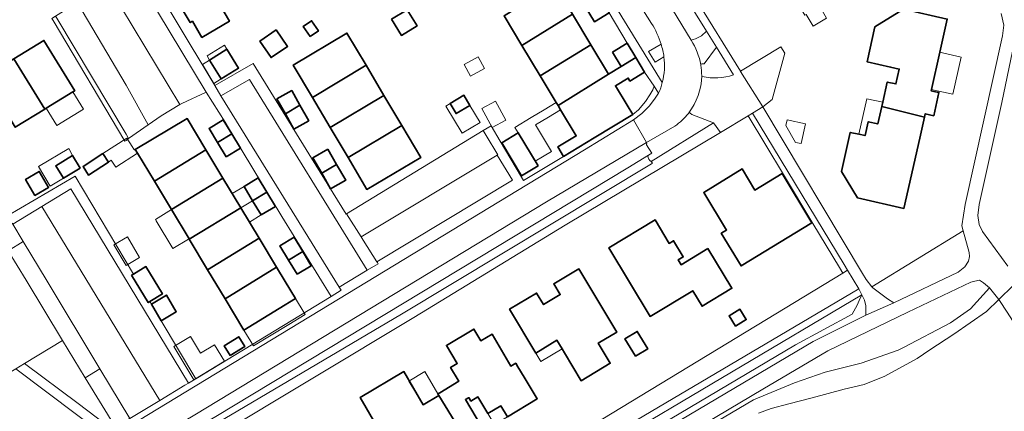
# Model space of a CAD drawing. Extents: x 147051 to 149075, y 463071 to 465537.
# Tile 95 of 229: x 147983 to 148138, y 464235 to 464296. Entities that reach past the tile are written whole.
import ezdxf

# ---------------------------------------------------------------- set-up
doc = ezdxf.new("R2010")
doc.units = 0
doc.header["$LTSCALE"] = 0.5
for name, color, linetype, lineweight in [('B-PV-GR-BEPLANTING_CULTUUR_BOSPLANTSOEN-GV', 252, 'CONTINUOUS', 18), ('B-PV-GR-BEPLANTING_CULTUUR_HEESTERS-GV', 252, 'CONTINUOUS', 18), ('B-PV-GR-STRUIK-GV', 252, 'CONTINUOUS', 13), ('B-PV-OG-BEBOUWING-GV', 6, 'CONTINUOUS', 35), ('B-PV-OG-BEBOUWING_LUIFEL-GV', 6, 'CONTINUOUS', 18), ('B-PV-OG-TERREIN_BEGROEID-GV', 252, 'CONTINUOUS', 18), ('B-PV-OG-TERREIN_ERF-GV', 252, 'CONTINUOUS', 18), ('B-PV-OG-WATER_SLOOT-GV', 252, 'CONTINUOUS', 18), ('B-PV-VH-GESLOTENVERHARDING-GV', 252, 'CONTINUOUS', 18), ('B-PV-VH-GESLOTENVERHARDING_ASFALT-GV', 252, 'CONTINUOUS', 18), ('B-PV-VH-OPENVERHARDING_BETONSTRAATSTEEN-GV', 252, 'CONTINUOUS', 18), ('B-PV-VH-OPENVERHARDING_TEGEL-GV', 252, 'CONTINUOUS', 18)]:
    doc.layers.add(name, color=color, linetype=linetype, lineweight=lineweight)

msp = doc.modelspace()

# ---------------------------------------------------------------- linework, layer by layer
at = {"layer": 'B-PV-GR-BEPLANTING_CULTUUR_BOSPLANTSOEN-GV', "flags": 128}
msp.add_lwpolyline([(148113.201, 464256.828), (148112.658, 464257.724), (148098.293, 464281.436), (148097.575, 464281.008), (148103.132, 464271.815), (148107.721, 464264.157), (148111.919, 464257.256), (148112.455, 464256.375)], close=True, dxfattribs=at)
for points in [[(148035.994, 464171.41), (148020.514, 464197.722), (148050.949, 464216.177), (148114.967, 464253.914), (148113.201, 464256.828), (148112.455, 464256.375), (148052.042, 464219.762), (148030.25, 464206.556), (148017.016, 464198.535), (148018.548, 464196.032), (148033.384, 464171.977)], [(148114.967, 464253.914), (148050.949, 464216.177)], [(148115.433, 464252.969), (148054.113, 464216.631)], [(148054.113, 464216.631), (148115.433, 464252.969)], [(148115.433, 464252.969), (148114.967, 464253.914)], [(148115.008, 464252.099), (148115.433, 464252.969)], [(148113.916, 464249.966), (148114.71, 464251.355)], [(148114.71, 464251.355), (148115.008, 464252.099)], [(148105.035, 464245.153), (148113.916, 464249.966)], [(148064.3, 464221.039), (148105.035, 464245.153)]]:
    msp.add_lwpolyline(points, dxfattribs=at)
at = {"layer": 'B-PV-GR-BEPLANTING_CULTUUR_HEESTERS-GV', "flags": 128}
for points in [[(148091.064, 464294.291), (148086.171, 464302.216)], [(148084.984, 464298.878), (148088.647, 464292.87)], [(148083.934, 464292.242), (148081.981, 464291.113)], [(148092.644, 464291.746), (148090.68, 464289.173)], [(148095.293, 464287.429), (148092.644, 464291.746)], [(148081.981, 464291.113), (148083.012, 464289.397)], [(148083.012, 464289.397), (148084.382, 464290.259)], [(148090.189, 464288.984), (148090.196, 464288.952)], [(148090.68, 464289.173), (148090.333, 464289.152)], [(148090.304, 464287.264), (148090.385, 464287.171)], [(148082.382, 464273.861), (148092.151, 464279.93), (148088.751, 464281.227), (148088.511, 464281.421)], [(148088.275, 464281.458), (148088.228, 464281.396)], [(148086.094, 464279.416), (148081.673, 464276.81), (148081.727, 464276.716)], [(148081.664, 464276.457), (148082.477, 464275.175), (148081.946, 464274.846), (148081.867, 464274.75)]]:
    msp.add_lwpolyline(points, dxfattribs=at)
for points in [[(147988.547, 464295.922), (147999.812, 464277.042), (148000, 464277.157), (148000.401, 464277.438), (148000, 464278.116), (147989.145, 464296.323), (147988.963, 464296.613), (147988.36, 464296.235)], [(147983.852, 464261.348), (147982.225, 464264.033), (147982.135, 464264.19), (147973.79, 464259.147), (147975.505, 464256.286), (147981.524, 464259.887)], [(148117.02, 464254.237), (148117.152, 464254.076), (148119.458, 464252.373), (148120.45, 464251.711), (148130.535, 464256.519), (148131.57, 464257.357), (148132.18, 464258.225), (148132.314, 464258.999), (148132.271, 464259.6), (148131.313, 464262.993)], [(147993.593, 464240), (147995.914, 464241.375), (147987.618, 464255.135), (147983.852, 464261.348), (147981.524, 464259.887), (147984.334, 464255.278), (147990.023, 464245.805)], [(147993.593, 464240), (147998.508, 464232.007), (148000.557, 464233.603), (148000.589, 464233.622), (147995.914, 464241.375)]]:
    msp.add_lwpolyline(points, close=True, dxfattribs=at)
at = {"layer": 'B-PV-GR-BEPLANTING_CULTUUR_HEESTERS-GV'}
for points in [[(148088.647, 464292.87, 0.1693159), (148091.064, 464294.291)], [(148084.382, 464290.259, 0.0383073), (148083.934, 464292.242)], [(148090.333, 464289.152, 0.2627453), (148090.189, 464288.984)], [(148090.196, 464288.952, -0.0331911), (148090.304, 464287.264)], [(148090.385, 464287.171, 0.1397711), (148095.293, 464287.429)], [(148088.228, 464281.396, -0.0768124), (148086.094, 464279.416)], [(148088.511, 464281.421, 0.4624605), (148088.275, 464281.458)], [(148081.727, 464276.716, 0.3666996), (148081.664, 464276.457)], [(148081.867, 464274.75, 0.2394041), (148082.382, 464273.861)]]:
    msp.add_lwpolyline(points, format="xyb", dxfattribs=at)
at = {"layer": 'B-PV-GR-STRUIK-GV', "flags": 128}
msp.add_lwpolyline([(148096.414, 464287.968), (148099.88, 464282.418), (148101.375, 464283.552), (148103.345, 464290.813), (148102.705, 464291.827), (148096.396, 464287.998)], close=True, dxfattribs=at)
at = {"layer": 'B-PV-OG-BEBOUWING-GV', "flags": 128}
for points in [[(148007.297, 464305.301), (148005.103, 464303.994), (148010.089, 464295.623), (148010.42, 464295.82), (148011.915, 464293.303), (148016.217, 464295.859), (148014.719, 464298.38), (148015.015, 464298.557), (148010.031, 464306.929), (148008.966, 464308.718), (148008.797, 464309.003), (148007.509, 464311.166), (148005.193, 464309.778), (148004.765, 464309.552)], [(148070.039, 464296.913), (148067.232, 464301.577), (148059.3, 464296.696), (148062.114, 464292.02)], [(148074.32, 464299.556), (148072.03, 464298.143), (148073.477, 464295.738), (148075.782, 464297.125)], [(148041.655, 464296.136), (148043.195, 464293.596), (148045.661, 464295.09), (148044.121, 464297.631)], [(148118.698, 464283.143), (148118.545, 464282.465), (148125.254, 464280.784), (148125.377, 464281.329), (148126.703, 464281.031), (148127.525, 464284.67), (148126.747, 464284.846), (148126.292, 464284.949), (148126.337, 464285.145), (148127.649, 464290.968), (148128.819, 464296.16), (148121.961, 464297.708), (148117.481, 464294.957), (148116.248, 464289.485), (148119.942, 464288.653), (148121.308, 464288.345), (148120.778, 464286), (148119.413, 464286.308)], [(148072.901, 464292.156), (148070.039, 464296.913), (148062.114, 464292.02), (148064.959, 464287.293)], [(148028.89, 464293.435), (148030.186, 464294.318), (148029.11, 464295.895), (148027.815, 464295.013)], [(148023.578, 464294.477), (148021.003, 464292.722), (148022.767, 464290.134), (148025.342, 464291.889)], [(148037.655, 464288.928), (148034.66, 464293.97), (148026.231, 464288.963), (148029.259, 464283.866)], [(147982.387, 464289.925), (147987.266, 464282.062), (147987.489, 464282.199), (147991.661, 464284.755), (147991.956, 464284.936), (147987.12, 464292.826)], [(148013.114, 464289.751), (148014.946, 464286.804), (148017.657, 464288.489), (148015.826, 464291.435)], [(148064.959, 464287.293), (148067.484, 464283.096), (148067.775, 464282.612), (148075.683, 464287.533), (148075.669, 464287.556), (148072.901, 464292.156)], [(148076.333, 464290.99), (148077.674, 464288.762), (148077.689, 464288.738), (148079.994, 464290.124), (148078.638, 464292.377)], [(147977.789, 464287.108), (147982.624, 464279.217), (147987.266, 464282.062), (147982.387, 464289.925)], [(148068.646, 464274.661), (148073.434, 464277.552), (148079.488, 464281.209), (148078.608, 464282.672), (148076.778, 464285.714), (148078.783, 464286.92), (148079.056, 464286.466), (148081.361, 464287.853), (148079.994, 464290.124), (148077.689, 464288.738), (148075.683, 464287.533), (148067.775, 464282.612), (148068.175, 464281.948), (148070.628, 464277.872), (148067.754, 464276.143)], [(148029.259, 464283.866), (148032.03, 464279.202), (148040.452, 464284.22), (148037.655, 464288.928)], [(148027.285, 464282.676), (148025.989, 464284.97), (148023.682, 464283.666), (148025.015, 464281.307)], [(148043.27, 464279.477), (148040.452, 464284.22), (148032.03, 464279.202), (148034.841, 464274.47)], [(148050.843, 464282.942), (148051.783, 464281.371), (148053.928, 464282.654), (148052.988, 464284.225)], [(148027.285, 464282.676), (148025.015, 464281.307), (148026.347, 464278.95), (148028.654, 464280.253)], [(148114.757, 464268.156), (148122.036, 464266.514), (148124.521, 464277.534), (148125.254, 464280.784), (148118.545, 464282.465), (148117.932, 464279.748), (148116.439, 464280.085), (148115.927, 464277.919), (148114.965, 464278.12), (148113.612, 464278.426), (148112.225, 464272.279)], [(148001.79, 464275.182), (148004.444, 464270.778), (148012.529, 464275.713), (148009.588, 464280.593), (148001.452, 464275.743)], [(148014.375, 464276.826), (148016.602, 464278.168), (148015.26, 464280.395), (148013.033, 464279.053)], [(148034.841, 464274.47), (148037.801, 464269.487), (148046.23, 464274.494), (148043.27, 464279.477)], [(148015.717, 464274.599), (148017.944, 464275.941), (148016.602, 464278.168), (148014.375, 464276.826)], [(148064.635, 464273.189), (148061.526, 464278.355), (148058.938, 464276.798), (148062.047, 464271.631)], [(147992.809, 464272.828), (147991.606, 464274.803), (147988.986, 464273.207), (147990.19, 464271.232)], [(147996.38, 464275.101), (147993.253, 464273.07), (147994.122, 464271.733), (147997.248, 464273.764)], [(148012.529, 464275.713), (148004.444, 464270.778), (148007.126, 464266.326), (148015.212, 464271.261)], [(148031.666, 464275.804), (148029.298, 464274.445), (148030.696, 464272.008), (148033.044, 464273.403)], [(148030.696, 464272.008), (148032.093, 464269.574), (148034.461, 464270.932), (148033.044, 464273.403)], [(147985.712, 464268.531), (147987.865, 464269.788), (147986.397, 464272.302), (147984.244, 464271.045)], [(148102.917, 464271.967), (148098.656, 464269.372), (148096.639, 464272.685), (148090.618, 464269.019), (148094.209, 464263.121), (148093.381, 464262.617), (148096.499, 464257.495), (148107.609, 464264.26)], [(148007.126, 464266.326), (148009.892, 464261.737), (148009.93, 464261.674), (148018.015, 464266.608), (148015.212, 464271.261)], [(148019.862, 464267.721), (148022.089, 464269.063), (148020.747, 464271.29), (148018.52, 464269.948)], [(148021.204, 464265.494), (148023.431, 464266.836), (148022.089, 464269.063), (148019.862, 464267.721)], [(148012.804, 464256.905), (148020.889, 464261.84), (148018.015, 464266.608), (148009.93, 464261.674)], [(148091.294, 464260.231), (148087.071, 464257.689), (148086.617, 464258.443), (148087.42, 464258.927), (148085.9, 464261.45), (148085.217, 464261.038), (148083.009, 464264.705), (148075.765, 464260.343), (148082.243, 464249.585), (148088.917, 464253.604), (148090.374, 464251.185), (148095.047, 464253.999)], [(148015.54, 464252.364), (148023.625, 464257.299), (148020.889, 464261.84), (148012.804, 464256.905)], [(148025.495, 464258.426), (148027.722, 464259.768), (148026.38, 464261.995), (148024.153, 464260.653)], [(148026.837, 464256.199), (148029.064, 464257.541), (148027.722, 464259.768), (148025.495, 464258.426)], [(148000.878, 464256.047), (148003.493, 464251.773), (148003.737, 464251.922), (148005.717, 464253.134), (148003.102, 464257.408), (148001.168, 464256.225)], [(148015.54, 464252.364), (148018.504, 464247.446), (148024.022, 464250.814), (148026.589, 464252.381), (148024.974, 464255.062), (148023.625, 464257.299)], [(148064.279, 464243.862), (148067.601, 464245.853), (148068.395, 464244.527), (148068.761, 464243.917), (148071.39, 464239.53), (148075.95, 464242.263), (148074.076, 464245.39), (148076.991, 464247.138), (148071.052, 464257.047), (148067.102, 464254.68), (148068.107, 464253.004), (148065.498, 464251.44), (148064.417, 464253.245), (148060.178, 464250.705)], [(148005.532, 464248.917), (148007.892, 464250.329), (148006.329, 464252.94), (148003.972, 464251.529)], [(148095.595, 464248.052), (148097.297, 464249.096), (148096.307, 464250.709), (148094.605, 464249.665)], [(148079.932, 464243.355), (148081.857, 464244.534), (148080.19, 464247.257), (148078.265, 464246.079)], [(148016.355, 464243.494), (148018.618, 464244.909), (148017.679, 464246.411), (148015.416, 464244.996)], [(148042.246, 464227.462), (148045.951, 464229.716), (148048.326, 464231.155), (148048.571, 464230.751), (148050.464, 464227.519), (148050.75, 464227.686), (148051.367, 464228.047), (148053.73, 464229.431), (148053.022, 464230.751), (148049.082, 464237.225), (148046.612, 464235.747), (148043.561, 464240.955), (148036.735, 464236.872)]]:
    msp.add_lwpolyline(points, close=True, dxfattribs=at)
msp.add_lwpolyline([(148055.754, 464232.35), (148053.235, 464236.567), (148053.712, 464236.855), (148053.763, 464236.886), (148054.099, 464236.331), (148055.186, 464236.988), (148056.773, 464234.367), (148058.784, 464235.584), (148059.823, 464233.869), (148064.512, 464236.707), (148062.469, 464240.082), (148061.477, 464241.722), (148061.151, 464242.26), (148060.383, 464241.806), (148057.426, 464246.81), (148055.684, 464245.781), (148054.574, 464247.614), (148050.253, 464245.061), (148051.968, 464242.225), (148050.91, 464241.6), (148052.123, 464239.596), (148052.201, 464239.467), (148049.207, 464237.65), (148048.929, 464237.481), (148049.082, 464237.225), (148053.022, 464230.751)], dxfattribs=at)
at = {"layer": 'B-PV-OG-BEBOUWING_LUIFEL-GV', "flags": 128}
for points in [[(148105.051, 464299.256), (148106.507, 464296.762), (148106.718, 464296.885), (148107.792, 464295.081), (148109.88, 464296.324), (148108.832, 464298.12), (148110.808, 464299.273), (148109.33, 464301.804)], [(148012.713, 464290.395), (148013.114, 464289.751), (148015.825, 464291.436), (148015.425, 464292.08)], [(148053.033, 464289.059), (148054.02, 464287.249), (148056.216, 464288.447), (148055.23, 464290.257)], [(148126.337, 464285.145), (148126.791, 464285.043), (148129.685, 464284.39), (148130.998, 464290.213), (148128.105, 464290.866), (148127.649, 464290.968)], [(148011.975, 464289.043), (148013.761, 464286.067), (148014.946, 464286.804), (148013.114, 464289.751)], [(147991.661, 464284.755), (147987.489, 464282.199), (147989.14, 464279.509), (147993.31, 464282.068)], [(148114.965, 464278.12), (148115.927, 464277.919), (148116.439, 464280.085), (148117.932, 464279.748), (148118.545, 464282.465), (148118.698, 464283.143), (148116.224, 464283.701)], [(148053.928, 464282.654), (148051.783, 464281.371), (148050.843, 464282.942), (148050.171, 464282.54), (148052.715, 464278.286), (148055.532, 464279.971)], [(148055.812, 464282.138), (148057.46, 464279.165), (148059.602, 464280.352), (148057.954, 464283.325)], [(148061.526, 464278.355), (148064.2, 464273.911), (148066.747, 464275.444), (148064.253, 464279.587), (148066.275, 464280.804), (148068.175, 464281.948), (148067.775, 464282.612), (148067.484, 464283.096), (148065.584, 464281.953), (148063.562, 464280.736), (148061.015, 464279.203)], [(148103.717, 464280.38), (148103.522, 464279.502), (148105.031, 464276.856), (148105.894, 464276.664), (148106.577, 464279.745)], [(147996.38, 464275.101), (147997.248, 464273.764), (147997.681, 464274.045), (147998.38, 464272.968), (148001.79, 464275.182), (148001.452, 464275.743), (148001.327, 464275.662), (148001.249, 464275.783), (148000.984, 464276.19), (148000.116, 464277.527)], [(147990.19, 464271.232), (147988.986, 464273.207), (147991.606, 464274.803), (147991.009, 464275.878), (147986.286, 464273.09), (147988.108, 464270.003)], [(148018.52, 464269.948), (148016.674, 464268.835), (148018.015, 464266.608), (148019.862, 464267.721)], [(148018.015, 464266.608), (148019.357, 464264.381), (148021.204, 464265.494), (148019.862, 464267.721)], [(148004.755, 464264.583), (148007.354, 464260.223), (148009.825, 464261.697), (148009.892, 464261.737), (148007.126, 464266.326), (148004.623, 464264.799)], [(148002.121, 464258.798), (148000.207, 464262.055), (147998.091, 464260.812), (148000.005, 464257.554)], [(148024.022, 464250.814), (148018.504, 464247.446), (148019.978, 464245), (148025.529, 464248.346), (148028.096, 464249.913), (148027.962, 464250.133), (148026.589, 464252.381)], [(148007.476, 464244.869), (148010.63, 464239.651), (148015.458, 464242.57), (148013.887, 464245.168), (148011.691, 464243.841), (148010.108, 464246.459)], [(148064.279, 464243.862), (148065.074, 464242.537), (148068.395, 464244.527), (148067.601, 464245.853)], [(148046.612, 464235.747), (148049.082, 464237.225), (148048.929, 464237.481), (148046.854, 464240.949), (148044.384, 464239.471)], [(148059.823, 464233.869), (148058.784, 464235.584), (148056.773, 464234.367), (148057.812, 464232.652)]]:
    msp.add_lwpolyline(points, close=True, dxfattribs=at)
at = {"layer": 'B-PV-OG-TERREIN_BEGROEID-GV', "flags": 128}
for points in [[(148139.892, 464295.15), (148137.399, 464283.124), (148133.81, 464267.135), (148133.615, 464265.386), (148133.823, 464263.983), (148134.335, 464262.877), (148138.323, 464257.478)], [(148099.237, 464234.442), (148101.231, 464235.184), (148103.993, 464235.925), (148107.635, 464236.864), (148112.652, 464238.223), (148115.786, 464238.926), (148119.057, 464240.249), (148124.112, 464242.983), (148126.106, 464244.356), (148129.848, 464246.794), (148134.991, 464250.345), (148136.909, 464252.231), (148135.457, 464254.085), (148132.466, 464250.789), (148129.339, 464248.567), (148121.982, 464244.721), (148121.145, 464244.283), (148115.301, 464242.286), (148109.685, 464240.875), (148104.866, 464239.19), (148098.443, 464236.513), (148093.817, 464233.799)], [(148115.433, 464252.969), (148115.008, 464252.099)], [(148115.829, 464252.166), (148115.433, 464252.969)], [(148114.71, 464251.355), (148113.916, 464249.966)], [(148115.008, 464252.099), (148114.71, 464251.355)], [(148116.068, 464251.238), (148115.829, 464252.166)], [(148116.076, 464249.812), (148116.068, 464251.238)], [(148113.916, 464249.966), (148105.035, 464245.153)], [(148107.775, 464245.658), (148116.076, 464249.812)], [(148047.261, 464209.833), (148107.775, 464245.658)], [(148105.035, 464245.153), (148064.3, 464221.039)]]:
    msp.add_lwpolyline(points, dxfattribs=at)
for points in [[(148037.852, 464256.821), (148019.373, 464286.72), (148014.876, 464284.123), (148033.447, 464254.187)], [(148034.604, 464265.684), (148036.903, 464262.051), (148058.248, 464274.868), (148058.353, 464274.923), (148056.481, 464277.952), (148056.023, 464278.733)], [(147982.692, 464241.386), (147977.802, 464238.446), (147972.653, 464235.337), (147968.802, 464241.857), (147964.211, 464249.544), (147971.733, 464259.606), (147969.474, 464263.356), (147966.992, 464267.51), (147966.571, 464267.258), (147956.131, 464261.016), (147944.577, 464254.092), (147944.846, 464253.645), (147949.378, 464246.104), (147953.376, 464239.535), (147963.379, 464234.624), (147971.632, 464230.594), (147982.646, 464225.18), (147991.694, 464220.769), (147995.393, 464228.27), (147996.422, 464229.767), (147997.111, 464230.588)], [(148047.358, 464206.241), (148053.314, 464209.78), (148066.202, 464217.48), (148071.427, 464220.59), (148078.946, 464225.034), (148088.656, 464230.771), (148093.817, 464233.799), (148098.443, 464236.513), (148104.866, 464239.19), (148109.685, 464240.875), (148115.301, 464242.286), (148121.145, 464244.283), (148121.982, 464244.721), (148129.339, 464248.567), (148132.466, 464250.789), (148135.457, 464254.085), (148134.541, 464254.846), (148133.896, 464255.254), (148133.144, 464255.113), (148132.517, 464254.945), (148122.633, 464250.235), (148110.083, 464244.18), (148099.91, 464238.198), (148046.93, 464206.775)], [(147993.593, 464240), (147990.023, 464245.805), (147984.086, 464242.226), (147992.473, 464235.95), (147998.149, 464231.681), (147998.508, 464232.007)]]:
    msp.add_lwpolyline(points, close=True, dxfattribs=at)
at = {"layer": 'B-PV-OG-TERREIN_ERF-GV', "flags": 128}
for points in [[(148001.038, 464307.266), (148013.945, 464285.76), (148019.966, 464289.219), (148029.123, 464274.361), (148034.522, 464265.634), (148034.604, 464265.684), (148056.023, 464278.733), (148057.28, 464279.465), (148058.685, 464277.025), (148059.536, 464275.611), (148062.055, 464271.425), (148062.374, 464270.895), (148068.646, 464274.661), (148067.754, 464276.143), (148070.628, 464277.872), (148068.175, 464281.948), (148067.775, 464282.612), (148067.484, 464283.096), (148064.959, 464287.293), (148062.114, 464292.02), (148059.3, 464296.696)], [(148014.719, 464298.38), (148016.217, 464295.859), (148011.915, 464293.303), (148010.42, 464295.82), (148010.089, 464295.623), (148005.103, 464303.994)], [(148089.353, 464299.449), (148096.396, 464287.998), (148102.705, 464291.827), (148103.345, 464290.813), (148101.375, 464283.552), (148099.88, 464282.418), (148115.531, 464256.3), (148116.092, 464255.364), (148117.02, 464254.237), (148131.313, 464262.993), (148131.095, 464263.766), (148131.634, 464267.111), (148137.522, 464293.552), (148137.717, 464295.201), (148137.263, 464297.057)], [(148070.039, 464296.913), (148072.901, 464292.156), (148075.669, 464287.556), (148075.683, 464287.533), (148077.689, 464288.738), (148077.674, 464288.762), (148076.333, 464290.99), (148078.638, 464292.377), (148075.782, 464297.125), (148073.477, 464295.738), (148072.03, 464298.143)], [(148128.819, 464296.16), (148127.649, 464290.968), (148126.337, 464285.145), (148126.292, 464284.949), (148126.747, 464284.846), (148127.525, 464284.67), (148126.703, 464281.031), (148125.377, 464281.329), (148125.254, 464280.784), (148124.521, 464277.534), (148122.036, 464266.514), (148114.757, 464268.156), (148112.225, 464272.279), (148113.612, 464278.426), (148114.965, 464278.12), (148115.927, 464277.919), (148116.439, 464280.085), (148117.932, 464279.748), (148118.545, 464282.465), (148118.698, 464283.143), (148119.413, 464286.308), (148120.778, 464286), (148121.308, 464288.345), (148119.942, 464288.653), (148116.248, 464289.485), (148117.481, 464294.957), (148121.961, 464297.708)], [(147976.969, 464262.803), (147991.997, 464271.583), (148001.168, 464256.225), (148003.102, 464257.408), (148005.717, 464253.134), (148003.737, 464251.922), (148003.972, 464251.529), (148006.329, 464252.94), (148007.892, 464250.329), (148005.532, 464248.917), (148010.95, 464239.843), (148032.202, 464252.698), (148024.445, 464265.248), (148018.198, 464275.544), (148016.815, 464277.865), (148015.535, 464280.012), (148012.557, 464284.701), (148008.76, 464282.945), (148008.463, 464282.766), (148005.536, 464281.007), (148003.494, 464279.606), (148000.401, 464277.438), (148000, 464277.157), (147999.812, 464277.042), (147988.547, 464295.922), (147988.36, 464296.235)], [(147982.387, 464289.925), (147987.12, 464292.826), (147991.956, 464284.936), (147991.661, 464284.755), (147987.489, 464282.199), (147987.266, 464282.062), (147982.624, 464279.217)], [(148033.384, 464171.977), (148018.548, 464196.032), (148017.016, 464198.535), (148030.25, 464206.556), (148052.042, 464219.762), (148112.455, 464256.375), (148111.919, 464257.256), (148107.721, 464264.157), (148103.132, 464271.815), (148097.575, 464281.008), (148093.233, 464278.417), (148068.904, 464263.901), (148045.176, 464249.4), (148013.746, 464230.588), (148005.715, 464226.006), (148004.017, 464224.101), (148002.841, 464221.989), (148001.617, 464219.927), (148000.204, 464216.743), (147988.601, 464192.881)], [(148042.246, 464227.462), (148036.735, 464236.872), (148043.561, 464240.955), (148046.612, 464235.747), (148049.082, 464237.225), (148048.929, 464237.481), (148049.207, 464237.65), (148052.201, 464239.467), (148052.123, 464239.596), (148050.91, 464241.6), (148051.968, 464242.225), (148050.253, 464245.061), (148054.574, 464247.614), (148055.684, 464245.781), (148057.426, 464246.81), (148060.383, 464241.806), (148061.151, 464242.26), (148061.477, 464241.722), (148062.469, 464240.082), (148064.512, 464236.707), (148059.823, 464233.869), (148058.784, 464235.584), (148056.773, 464234.367), (148055.186, 464236.988), (148054.099, 464236.331), (148053.763, 464236.886), (148053.712, 464236.855), (148053.235, 464236.567), (148055.754, 464232.35)]]:
    msp.add_lwpolyline(points, dxfattribs=at)
for points in [[(148041.655, 464296.136), (148044.121, 464297.631), (148045.661, 464295.09), (148043.195, 464293.596)], [(148028.89, 464293.435), (148027.815, 464295.013), (148029.11, 464295.895), (148030.186, 464294.318)], [(148023.578, 464294.477), (148025.342, 464291.889), (148022.767, 464290.134), (148021.003, 464292.722)], [(148029.259, 464283.866), (148026.231, 464288.963), (148034.66, 464293.97), (148037.655, 464288.928), (148040.452, 464284.22), (148043.27, 464279.477), (148046.23, 464274.494), (148037.801, 464269.487), (148034.841, 464274.47), (148032.03, 464279.202)], [(148013.114, 464289.751), (148015.826, 464291.435), (148017.657, 464288.489), (148014.946, 464286.804)], [(148081.361, 464287.853), (148079.056, 464286.466), (148078.783, 464286.92), (148076.778, 464285.714), (148078.608, 464282.672), (148079.488, 464281.209), (148080.379, 464281.97), (148081.477, 464283.245), (148082.167, 464284.306), (148082.632, 464285.098), (148082.839, 464285.67)], [(148025.015, 464281.307), (148023.682, 464283.666), (148025.989, 464284.97), (148027.285, 464282.676), (148028.654, 464280.253), (148026.347, 464278.95)], [(148051.783, 464281.371), (148050.843, 464282.942), (148052.988, 464284.225), (148053.928, 464282.654)], [(148001.79, 464275.182), (148001.452, 464275.743), (148009.588, 464280.593), (148012.529, 464275.713), (148015.212, 464271.261), (148018.015, 464266.608), (148020.889, 464261.84), (148023.625, 464257.299), (148024.974, 464255.062), (148026.589, 464252.381), (148024.022, 464250.814), (148018.504, 464247.446), (148015.54, 464252.364), (148012.804, 464256.905), (148009.93, 464261.674), (148009.892, 464261.737), (148007.126, 464266.326), (148004.444, 464270.778)], [(148014.375, 464276.826), (148013.033, 464279.053), (148015.26, 464280.395), (148016.602, 464278.168), (148017.944, 464275.941), (148015.717, 464274.599)], [(148064.635, 464273.189), (148062.047, 464271.631), (148058.938, 464276.798), (148061.526, 464278.355)], [(147988.986, 464273.207), (147991.606, 464274.803), (147992.809, 464272.828), (147990.19, 464271.232)], [(147997.248, 464273.764), (147994.122, 464271.733), (147993.253, 464273.07), (147996.38, 464275.101)], [(148030.696, 464272.008), (148029.298, 464274.445), (148031.666, 464275.804), (148033.044, 464273.403), (148034.461, 464270.932), (148032.093, 464269.574)], [(147985.712, 464268.531), (147984.244, 464271.045), (147986.397, 464272.302), (147987.865, 464269.788)], [(148102.917, 464271.967), (148107.609, 464264.26), (148096.499, 464257.495), (148093.381, 464262.617), (148094.209, 464263.121), (148090.618, 464269.019), (148096.639, 464272.685), (148098.656, 464269.372)], [(148018.52, 464269.948), (148020.747, 464271.29), (148022.089, 464269.063), (148023.431, 464266.836), (148021.204, 464265.494), (148019.862, 464267.721)], [(148091.294, 464260.231), (148095.047, 464253.999), (148090.374, 464251.185), (148088.917, 464253.604), (148082.243, 464249.585), (148075.765, 464260.343), (148083.009, 464264.705), (148085.217, 464261.038), (148085.9, 464261.45), (148087.42, 464258.927), (148086.617, 464258.443), (148087.071, 464257.689)], [(148025.495, 464258.426), (148024.153, 464260.653), (148026.38, 464261.995), (148027.722, 464259.768), (148029.064, 464257.541), (148026.837, 464256.199)], [(148064.279, 464243.862), (148060.178, 464250.705), (148064.417, 464253.245), (148065.498, 464251.44), (148068.107, 464253.004), (148067.102, 464254.68), (148071.052, 464257.047), (148076.991, 464247.138), (148074.076, 464245.39), (148075.95, 464242.263), (148071.39, 464239.53), (148068.761, 464243.917), (148068.395, 464244.527), (148067.601, 464245.853)], [(148095.595, 464248.052), (148094.605, 464249.665), (148096.307, 464250.709), (148097.297, 464249.096)], [(148079.932, 464243.355), (148078.265, 464246.079), (148080.19, 464247.257), (148081.857, 464244.534)], [(148016.355, 464243.494), (148015.416, 464244.996), (148017.679, 464246.411), (148018.618, 464244.909)]]:
    msp.add_lwpolyline(points, close=True, dxfattribs=at)
at = {"layer": 'B-PV-OG-WATER_SLOOT-GV', "flags": 128}
msp.add_lwpolyline([(148139.155, 464254.441), (148136.909, 464252.231), (148134.991, 464250.345), (148129.848, 464246.794), (148126.106, 464244.356), (148124.112, 464242.983), (148119.057, 464240.249), (148115.786, 464238.926), (148112.652, 464238.223), (148107.635, 464236.864), (148103.993, 464235.925), (148101.231, 464235.184), (148099.237, 464234.442)], dxfattribs=at)
at = {"layer": 'B-PV-VH-GESLOTENVERHARDING-GV', "flags": 128}
msp.add_lwpolyline([(148139.384, 464254.71), (148139.155, 464254.441), (148136.909, 464252.231), (148137.256, 464251.788), (148138.828, 464249.368), (148147.61, 464235.249), (148150.156, 464236.759), (148145.972, 464242.305), (148140.041, 464252.605), (148139.585, 464254.186)], close=True, dxfattribs=at)
at = {"layer": 'B-PV-VH-GESLOTENVERHARDING_ASFALT-GV', "flags": 128}
for points in [[(148088.647, 464292.87), (148084.984, 464298.878), (148056.867, 464345.024), (148055.898, 464346.615), (148054.25, 464348.936), (148053.286, 464349.922), (148051.86, 464351.118)], [(148137.263, 464297.057), (148137.717, 464295.201), (148137.522, 464293.552), (148131.634, 464267.111), (148131.095, 464263.766), (148131.313, 464262.993), (148132.271, 464259.6), (148132.314, 464258.999), (148132.18, 464258.225), (148131.57, 464257.357), (148130.535, 464256.519), (148120.45, 464251.711), (148116.076, 464249.812), (148107.775, 464245.658), (148047.261, 464209.833)], [(148081.198, 464297.472), (148082.438, 464295.497)], [(148138.323, 464257.478), (148134.335, 464262.877), (148133.823, 464263.983), (148133.615, 464265.386), (148133.81, 464267.135), (148137.399, 464283.124), (148139.892, 464295.15)], [(148090.196, 464288.952), (148090.189, 464288.984)], [(148083.541, 464284.581), (148082.926, 464283.643), (148082.061, 464282.534), (148080.916, 464281.37), (148079.614, 464280.383), (148081.673, 464276.81), (148086.094, 464279.416)], [(148088.228, 464281.396), (148088.275, 464281.458)], [(148044.986, 464170.955), (148043.984, 464171.455), (148043.192, 464172.165), (148036.762, 464182.521), (148033.967, 464187.256), (148032.255, 464190.552), (148031.632, 464192.861), (148031.784, 464195.16), (148032.147, 464196.231), (148032.861, 464197.373), (148033.8, 464198.588), (148037.183, 464201.299), (148045.087, 464205.682), (148046.93, 464206.775), (148099.91, 464238.198), (148110.083, 464244.18), (148122.633, 464250.235), (148132.517, 464254.945), (148133.144, 464255.113), (148133.896, 464255.254), (148134.541, 464254.846), (148135.457, 464254.085), (148136.909, 464252.231), (148139.155, 464254.441)]]:
    msp.add_lwpolyline(points, dxfattribs=at)
at = {"layer": 'B-PV-VH-GESLOTENVERHARDING_ASFALT-GV'}
for points in [[(148082.438, 464295.497, -0.0663275), (148083.934, 464292.242)], [(148083.934, 464292.242, -0.0383073), (148084.382, 464290.259)], [(148090.189, 464288.984, 0.0925652), (148088.647, 464292.87)], [(148084.382, 464290.259, -0.0964896), (148084.132, 464286.258)], [(148090.304, 464287.264, 0.0331911), (148090.196, 464288.952)], [(148088.275, 464281.458, 0.1589436), (148090.304, 464287.264)], [(148084.132, 464286.258, -0.0423335), (148083.541, 464284.581)], [(148086.094, 464279.416, 0.0768124), (148088.228, 464281.396)]]:
    msp.add_lwpolyline(points, format="xyb", dxfattribs=at)
at = {"layer": 'B-PV-VH-GESLOTENVERHARDING_ASFALT-GV', "flags": 128}
for points in [[(148115.433, 464252.969), (148115.829, 464252.166), (148116.068, 464251.238), (148116.076, 464249.812), (148120.45, 464251.711), (148119.458, 464252.373), (148117.152, 464254.076), (148117.02, 464254.237), (148116.092, 464255.364), (148115.531, 464256.3), (148099.88, 464282.418), (148098.293, 464281.436), (148112.658, 464257.724), (148113.201, 464256.828), (148114.967, 464253.914)], [(148000.556, 464227.188), (148001.577, 464228.38), (148002.804, 464229.359), (148004.127, 464230.203), (148010.771, 464234.162), (148065.939, 464267.536), (148081.673, 464276.81), (148079.614, 464280.383), (148071.907, 464275.709), (148002.076, 464233.362), (148000.295, 464232.292), (147998.702, 464230.958), (147997.543, 464229.69), (147996.528, 464228.304), (147995.843, 464227.062), (147989.013, 464213.204), (147980.847, 464196.637), (147981.417, 464196.361), (147984.389, 464194.921), (147987.229, 464200.74), (147999.166, 464225.198), (147999.861, 464226.193)]]:
    msp.add_lwpolyline(points, close=True, dxfattribs=at)
at = {"layer": 'B-PV-VH-OPENVERHARDING_BETONSTRAATSTEEN-GV', "flags": 128}
for points in [[(147995.654, 464304.021), (147990.915, 464301.234), (148000, 464285.798), (148003.494, 464279.606), (148005.536, 464281.007), (148008.463, 464282.766)], [(147997.974, 464302.105), (147996.454, 464304.497), (147996.046, 464304.252), (147996.014, 464304.233), (147995.654, 464304.021), (148008.463, 464282.766), (148008.76, 464282.945), (148012.557, 464284.701), (148001.113, 464303.747), (148001, 464303.934)], [(147989.341, 464300.308), (147990.898, 464297.825), (147988.963, 464296.613), (147989.145, 464296.323), (148000, 464278.116), (148000.401, 464277.438), (148003.494, 464279.606), (148000, 464285.798), (147990.915, 464301.234)], [(148039.367, 464258.162), (148060.611, 464270.919), (148058.248, 464274.868), (148036.903, 464262.051), (148037.215, 464261.559), (148039.365, 464258.161)], [(148009.793, 464239.149), (147991.337, 464269.562), (147986.801, 464266.81), (148005.286, 464236.443), (148009.221, 464238.806)], [(148005.286, 464236.443), (147986.801, 464266.81), (147982.225, 464264.033), (147983.852, 464261.348), (147987.618, 464255.135), (147995.914, 464241.375), (148000.589, 464233.622)]]:
    msp.add_lwpolyline(points, close=True, dxfattribs=at)
for points in [[(148076.798, 464298.132), (148084.132, 464286.258)], [(148082.438, 464295.497), (148081.198, 464297.472)], [(148092.644, 464291.746), (148091.064, 464294.291)], [(148081.981, 464291.113), (148083.934, 464292.242)], [(148090.68, 464289.173), (148092.644, 464291.746)], [(148083.012, 464289.397), (148081.981, 464291.113)], [(148084.382, 464290.259), (148083.012, 464289.397)], [(148090.333, 464289.152), (148090.68, 464289.173)], [(148081.727, 464276.716), (148081.673, 464276.81), (148065.939, 464267.536), (148010.771, 464234.162), (148004.127, 464230.203), (148002.804, 464229.359), (148001.577, 464228.38), (148000.556, 464227.188), (147999.861, 464226.193), (147999.166, 464225.198), (147987.229, 464200.74), (147988.751, 464199.991), (148000.589, 464224.03), (148001.282, 464225.437), (148002.473, 464226.795), (148004.139, 464228.101), (148014.085, 464233.911), (148078.746, 464272.889), (148081.946, 464274.846), (148082.477, 464275.175), (148081.664, 464276.457)], [(148081.867, 464274.75), (148081.946, 464274.846), (148078.746, 464272.889), (148014.085, 464233.911), (148004.139, 464228.101), (148002.473, 464226.795), (148001.282, 464225.437), (148000.589, 464224.03), (147988.751, 464199.991), (147987.229, 464200.74), (147984.389, 464194.921), (147984.755, 464194.744), (147987.349, 464193.487), (148000, 464219.583), (148001.604, 464223.079), (148002.801, 464224.965), (148003.894, 464226.403), (148005.282, 464227.462), (148013.19, 464232.271), (148043.207, 464249.924), (148082.447, 464273.511), (148082.593, 464273.601), (148082.382, 464273.861)]]:
    msp.add_lwpolyline(points, dxfattribs=at)
at = {"layer": 'B-PV-VH-OPENVERHARDING_BETONSTRAATSTEEN-GV'}
for points in [[(148083.934, 464292.242, 0.0663275), (148082.438, 464295.497)], [(148091.064, 464294.291, -0.1693159), (148088.647, 464292.87)], [(148088.647, 464292.87, -0.0925652), (148090.189, 464288.984)], [(148084.132, 464286.258, 0.0964896), (148084.382, 464290.259)], [(148090.189, 464288.984, -0.2627453), (148090.333, 464289.152)], [(148081.664, 464276.457, -0.3666996), (148081.727, 464276.716)], [(148082.382, 464273.861, -0.2394041), (148081.867, 464274.75)]]:
    msp.add_lwpolyline(points, format="xyb", dxfattribs=at)
at = {"layer": 'B-PV-VH-OPENVERHARDING_TEGEL-GV', "flags": 128}
for points in [[(148001, 464303.934), (148001.113, 464303.747), (148012.557, 464284.701), (148015.535, 464280.012), (148016.815, 464277.865), (148018.198, 464275.544), (148024.445, 464265.248), (148032.202, 464252.698), (148033.761, 464253.686), (148033.447, 464254.187), (148014.876, 464284.123), (148013.945, 464285.76), (148001.038, 464307.266), (147999.746, 464306.473), (147999.547, 464306.354)], [(148037.215, 464261.559), (148036.903, 464262.051), (148034.604, 464265.684), (148034.522, 464265.634), (148029.123, 464274.361), (148019.966, 464289.219), (148013.945, 464285.76), (148014.876, 464284.123), (148019.373, 464286.72), (148037.852, 464256.821), (148039.56, 464257.847), (148039.444, 464258.036), (148039.367, 464258.162), (148039.365, 464258.161)], [(148092.151, 464279.93), (148082.382, 464273.861), (148082.593, 464273.601), (148082.447, 464273.511), (148043.207, 464249.924), (148013.19, 464232.271), (148005.282, 464227.462), (148003.894, 464226.403), (148002.801, 464224.965), (148001.604, 464223.079), (148000, 464219.583), (147987.349, 464193.487), (147988.601, 464192.881), (148000.204, 464216.743), (148001.617, 464219.927), (148002.841, 464221.989), (148004.017, 464224.101), (148005.715, 464226.006), (148013.746, 464230.588), (148045.176, 464249.4), (148068.904, 464263.901), (148093.233, 464278.417)], [(148003.737, 464251.922), (148003.493, 464251.773), (148000.878, 464256.047), (148001.168, 464256.225), (147991.997, 464271.583), (147976.969, 464262.803), (147975.967, 464262.217), (147973.003, 464260.428), (147973.79, 464259.147), (147982.135, 464264.19), (147982.225, 464264.033), (147986.801, 464266.81), (147991.337, 464269.562), (148009.793, 464239.149), (148010.839, 464239.777), (148010.95, 464239.843), (148005.532, 464248.917), (148003.972, 464251.529)], [(147973.003, 464260.428), (147971.733, 464259.606), (147964.211, 464249.544), (147968.802, 464241.857), (147972.653, 464235.337), (147977.802, 464238.446), (147982.692, 464241.386), (147984.086, 464242.226), (147990.023, 464245.805), (147984.334, 464255.278), (147981.524, 464259.887), (147975.505, 464256.286), (147973.79, 464259.147)], [(147998.149, 464231.681), (147992.473, 464235.95), (147984.086, 464242.226), (147982.692, 464241.386), (147997.111, 464230.588), (147997.37, 464230.896), (147997.887, 464231.434)]]:
    msp.add_lwpolyline(points, close=True, dxfattribs=at)
for points in [[(148086.171, 464302.216), (148091.064, 464294.291)], [(148096.396, 464287.998), (148089.353, 464299.449)], [(148084.132, 464286.258), (148076.798, 464298.132)], [(148075.782, 464297.125), (148078.638, 464292.377)], [(148091.064, 464294.291), (148092.644, 464291.746)], [(148078.638, 464292.377), (148079.994, 464290.124)], [(148092.644, 464291.746), (148095.293, 464287.429)], [(148079.994, 464290.124), (148081.361, 464287.853)], [(148081.361, 464287.853), (148082.839, 464285.67)], [(148090.385, 464287.171), (148090.304, 464287.264)], [(148096.414, 464287.968), (148096.396, 464287.998)], [(148099.88, 464282.418), (148096.414, 464287.968)], [(148002.076, 464233.362), (148071.907, 464275.709), (148079.614, 464280.383), (148080.916, 464281.37), (148082.061, 464282.534), (148082.926, 464283.643), (148083.541, 464284.581), (148082.839, 464285.67), (148082.632, 464285.098), (148082.167, 464284.306), (148081.477, 464283.245), (148080.379, 464281.97), (148079.488, 464281.209), (148073.434, 464277.552), (148068.646, 464274.661), (148062.374, 464270.895), (148062.055, 464271.425), (148059.536, 464275.611), (148058.685, 464277.025), (148057.28, 464279.465), (148056.023, 464278.733), (148056.481, 464277.952), (148058.353, 464274.923), (148058.248, 464274.868), (148060.611, 464270.919), (148039.367, 464258.162), (148039.444, 464258.036), (148039.56, 464257.847), (148037.852, 464256.821), (148033.447, 464254.187), (148033.761, 464253.686), (148032.202, 464252.698), (148010.95, 464239.843), (148010.839, 464239.777), (148009.793, 464239.149), (148009.221, 464238.806), (148005.286, 464236.443), (148000.589, 464233.622)], [(148082.839, 464285.67), (148083.541, 464284.581)], [(148098.293, 464281.436), (148099.88, 464282.418)], [(148088.511, 464281.421), (148088.751, 464281.227)], [(148088.751, 464281.227), (148092.151, 464279.93)], [(148093.233, 464278.417), (148097.575, 464281.008)], [(148097.575, 464281.008), (148098.293, 464281.436)], [(148092.151, 464279.93), (148093.233, 464278.417)]]:
    msp.add_lwpolyline(points, dxfattribs=at)
at = {"layer": 'B-PV-VH-OPENVERHARDING_TEGEL-GV'}
for points in [[(148090.304, 464287.264, -0.1589436), (148088.275, 464281.458)], [(148095.293, 464287.429, -0.1397711), (148090.385, 464287.171)], [(148083.541, 464284.581, 0.0423335), (148084.132, 464286.258)], [(148088.275, 464281.458, -0.4624605), (148088.511, 464281.421)]]:
    msp.add_lwpolyline(points, format="xyb", dxfattribs=at)

doc.saveas('drawing.dxf')
